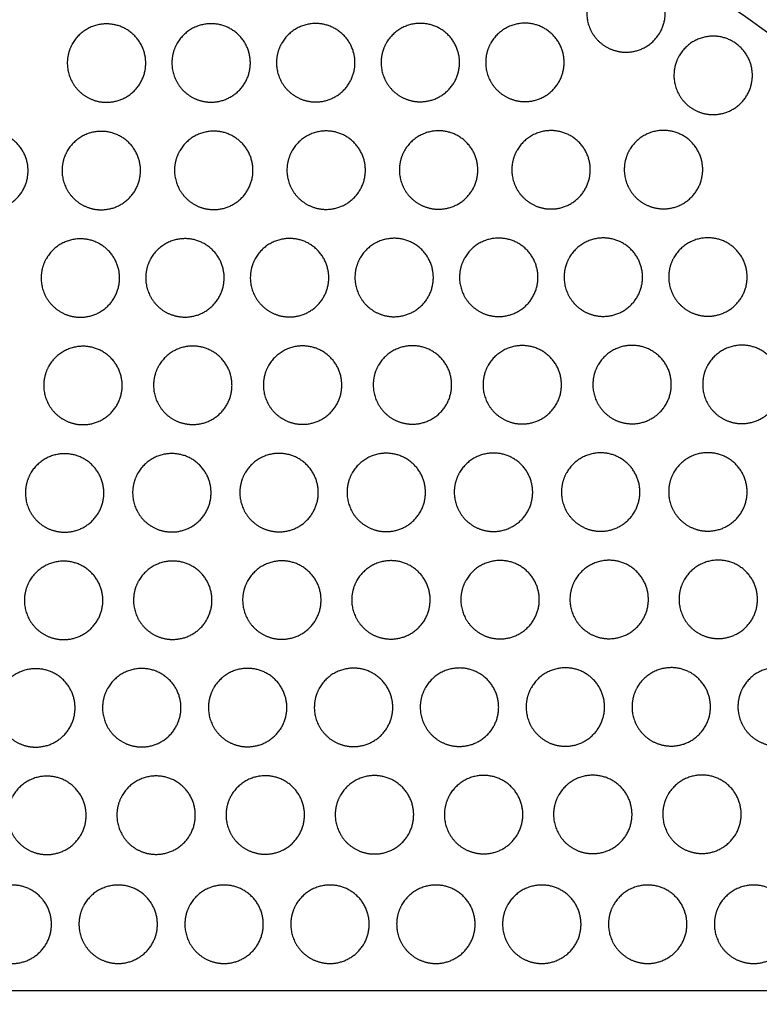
# Model space of a CAD drawing. Header units: millimetres. Extents: x -125 to 375, y 0 to 433.
# Tile 10 of 33: x -35 to 22, y 215 to 291. Entities that reach past the tile are written whole.
import ezdxf

# ---------------------------------------------------------------- set-up
doc = ezdxf.new("R2010")
doc.units = ezdxf.units.MM
doc.layers.add('Make2D$Visible$Curves', color=7, linetype='Continuous', true_color=0x000000)
doc.layers.add('Make2D$Visible$SceneSilhouetteCurves', color=7, linetype='Continuous', lineweight=50, true_color=0x000000)

msp = doc.modelspace()

# ---------------------------------------------------------------- linework, layer by layer
at = {"layer": 'Make2D$Visible$Curves', "color": 18, "true_color": 0x000000}
for points in [[(-125, 216.506), (-62.5, 324.76), (0, 433.013)], [(0, 0), (-62.5, 108.253), (-125, 216.506)]]:
    msp.add_open_spline(points, degree=2, dxfattribs=at)
at = {"layer": 'Make2D$Visible$Curves', "color": 18, "lineweight": -3, "true_color": 0x000000}
for points in [[(125, 216.506), (62.5, 324.76), (0, 433.013)], [(-125, 216.506), (-70.11, 266.727), (-15.22, 316.948)], [(-15.22, 316.948), (54.89, 266.727), (125, 216.506)], [(-125, 216.506), (-78.547, 180.9), (-32.095, 145.293)], [(125, 216.506), (0, 216.506), (-125, 216.506)], [(-32.095, 145.293), (46.453, 180.9), (125, 216.506)], [(125, 216.506), (62.5, 108.253), (0, 0)]]:
    msp.add_open_spline(points, degree=2, dxfattribs=at)
for points in [[(9.197, 292.823), (10.063, 294.323), (11.795, 294.323), (14.795, 294.323), (14.795, 291.323), (14.795, 288.323), (11.795, 288.323), (10.992, 288.323), (10.295, 288.725), (8.795, 289.591), (8.795, 291.323), (8.795, 292.127), (9.197, 292.823)], [(-30.534, 288.989), (-29.668, 290.489), (-27.936, 290.489), (-24.936, 290.489), (-24.936, 287.489), (-24.936, 284.489), (-27.936, 284.489), (-28.74, 284.489), (-29.436, 284.891), (-30.936, 285.757), (-30.936, 287.489), (-30.936, 288.293), (-30.534, 288.989)], [(-22.534, 289.002), (-21.668, 290.502), (-19.936, 290.502), (-16.936, 290.502), (-16.936, 287.502), (-16.936, 284.502), (-19.936, 284.502), (-20.74, 284.502), (-21.436, 284.904), (-22.936, 285.77), (-22.936, 287.502), (-22.936, 288.306), (-22.534, 289.002)], [(-14.534, 289.016), (-13.668, 290.516), (-11.936, 290.516), (-8.936, 290.516), (-8.936, 287.516), (-8.936, 284.516), (-11.936, 284.516), (-12.74, 284.516), (-13.436, 284.918), (-14.936, 285.784), (-14.936, 287.516), (-14.936, 288.319), (-14.534, 289.016)], [(-6.534, 289.029), (-5.668, 290.529), (-3.936, 290.529), (-0.936, 290.529), (-0.936, 287.529), (-0.936, 284.529), (-3.936, 284.529), (-4.74, 284.529), (-5.436, 284.931), (-6.936, 285.797), (-6.936, 287.529), (-6.936, 288.333), (-6.534, 289.029)], [(1.466, 289.042), (2.332, 290.542), (4.064, 290.542), (7.064, 290.542), (7.064, 287.542), (7.064, 284.542), (4.064, 284.542), (3.26, 284.542), (2.564, 284.944), (1.064, 285.81), (1.064, 287.542), (1.064, 288.346), (1.466, 289.042)], [(15.863, 288.048), (16.73, 289.548), (18.462, 289.548), (21.462, 289.548), (21.462, 286.548), (21.462, 283.548), (18.462, 283.548), (17.658, 283.548), (16.962, 283.95), (15.462, 284.816), (15.462, 286.548), (15.462, 287.352), (15.863, 288.048)], [(-39.535, 280.754), (-38.669, 282.254), (-36.937, 282.254), (-33.937, 282.254), (-33.937, 279.254), (-33.937, 276.254), (-36.937, 276.254), (-37.741, 276.254), (-38.437, 276.656), (-39.937, 277.522), (-39.937, 279.254), (-39.937, 280.058), (-39.535, 280.754)], [(-30.935, 280.768), (-30.069, 282.268), (-28.337, 282.268), (-25.337, 282.268), (-25.337, 279.268), (-25.337, 276.268), (-28.337, 276.268), (-29.141, 276.268), (-29.837, 276.67), (-31.337, 277.536), (-31.337, 279.268), (-31.337, 280.072), (-30.935, 280.768)], [(-22.335, 280.782), (-21.469, 282.282), (-19.737, 282.282), (-16.737, 282.282), (-16.737, 279.282), (-16.737, 276.282), (-19.737, 276.282), (-20.541, 276.282), (-21.237, 276.684), (-22.737, 277.55), (-22.737, 279.282), (-22.737, 280.086), (-22.335, 280.782)], [(-13.735, 280.797), (-12.869, 282.297), (-11.137, 282.297), (-8.137, 282.297), (-8.137, 279.297), (-8.137, 276.297), (-11.137, 276.297), (-11.941, 276.297), (-12.637, 276.698), (-14.137, 277.564), (-14.137, 279.297), (-14.137, 280.1), (-13.735, 280.797)], [(-5.135, 280.811), (-4.269, 282.311), (-2.537, 282.311), (0.463, 282.311), (0.463, 279.311), (0.463, 276.311), (-2.537, 276.311), (-3.341, 276.311), (-4.037, 276.713), (-5.537, 277.579), (-5.537, 279.311), (-5.537, 280.115), (-5.135, 280.811)], [(3.465, 280.825), (4.331, 282.325), (6.063, 282.325), (9.063, 282.325), (9.063, 279.325), (9.063, 276.325), (6.063, 276.325), (5.259, 276.325), (4.563, 276.727), (3.063, 277.593), (3.063, 279.325), (3.063, 280.129), (3.465, 280.825)], [(12.065, 280.839), (12.931, 282.339), (14.663, 282.339), (17.663, 282.339), (17.663, 279.339), (17.663, 276.339), (14.663, 276.339), (13.859, 276.339), (13.163, 276.741), (11.663, 277.607), (11.663, 279.339), (11.663, 280.143), (12.065, 280.839)], [(-32.536, 272.545), (-31.67, 274.045), (-29.938, 274.045), (-26.938, 274.045), (-26.938, 271.045), (-26.938, 268.045), (-29.938, 268.045), (-30.742, 268.045), (-31.438, 268.447), (-32.938, 269.313), (-32.938, 271.045), (-32.938, 271.849), (-32.536, 272.545)], [(-24.536, 272.558), (-23.67, 274.058), (-21.938, 274.058), (-18.938, 274.058), (-18.938, 271.058), (-18.938, 268.058), (-21.938, 268.058), (-22.742, 268.058), (-23.438, 268.46), (-24.938, 269.326), (-24.938, 271.058), (-24.938, 271.862), (-24.536, 272.558)], [(-16.536, 272.571), (-15.67, 274.071), (-13.938, 274.071), (-10.938, 274.071), (-10.938, 271.071), (-10.938, 268.071), (-13.938, 268.071), (-14.742, 268.071), (-15.438, 268.473), (-16.938, 269.339), (-16.938, 271.071), (-16.938, 271.875), (-16.536, 272.571)], [(-8.536, 272.585), (-7.67, 274.085), (-5.938, 274.085), (-2.938, 274.085), (-2.938, 271.085), (-2.938, 268.085), (-5.938, 268.085), (-6.742, 268.085), (-7.438, 268.487), (-8.938, 269.353), (-8.938, 271.085), (-8.938, 271.889), (-8.536, 272.585)], [(-0.536, 272.598), (0.33, 274.098), (2.062, 274.098), (5.062, 274.098), (5.062, 271.098), (5.062, 268.098), (2.062, 268.098), (1.258, 268.098), (0.562, 268.5), (-0.938, 269.366), (-0.938, 271.098), (-0.938, 271.902), (-0.536, 272.598)], [(7.464, 272.611), (8.33, 274.111), (10.062, 274.111), (13.062, 274.111), (13.062, 271.111), (13.062, 268.111), (10.062, 268.111), (9.258, 268.111), (8.562, 268.513), (7.062, 269.379), (7.062, 271.111), (7.062, 271.915), (7.464, 272.611)], [(15.464, 272.624), (16.33, 274.124), (18.062, 274.124), (21.062, 274.124), (21.062, 271.124), (21.062, 268.124), (18.062, 268.124), (17.258, 268.124), (16.562, 268.526), (15.062, 269.392), (15.062, 271.124), (15.062, 271.928), (15.464, 272.624)], [(18.062, 264.408), (18.928, 265.908), (20.661, 265.908), (23.661, 265.908), (23.661, 262.908), (23.661, 259.908), (20.661, 259.908), (19.857, 259.908), (19.161, 260.31), (17.661, 261.176), (17.661, 262.908), (17.661, 263.712), (18.062, 264.408)], [(-32.337, 264.325), (-31.471, 265.825), (-29.739, 265.825), (-26.739, 265.825), (-26.739, 262.825), (-26.739, 259.825), (-29.739, 259.825), (-30.543, 259.825), (-31.239, 260.227), (-32.739, 261.093), (-32.739, 262.825), (-32.739, 263.629), (-32.337, 264.325)], [(-23.937, 264.339), (-23.071, 265.839), (-21.339, 265.839), (-18.339, 265.839), (-18.339, 262.839), (-18.339, 259.839), (-21.339, 259.839), (-22.143, 259.839), (-22.839, 260.241), (-24.339, 261.107), (-24.339, 262.839), (-24.339, 263.643), (-23.937, 264.339)], [(-15.537, 264.353), (-14.671, 265.853), (-12.939, 265.853), (-9.939, 265.853), (-9.939, 262.853), (-9.939, 259.853), (-12.939, 259.853), (-13.743, 259.853), (-14.439, 260.255), (-15.939, 261.121), (-15.939, 262.853), (-15.939, 263.657), (-15.537, 264.353)], [(-7.138, 264.367), (-6.271, 265.867), (-4.539, 265.867), (-1.539, 265.867), (-1.539, 262.867), (-1.539, 259.867), (-4.539, 259.867), (-5.343, 259.867), (-6.039, 260.269), (-7.539, 261.135), (-7.539, 262.867), (-7.539, 263.67), (-7.138, 264.367)], [(1.262, 264.38), (2.129, 265.88), (3.861, 265.88), (6.861, 265.88), (6.861, 262.88), (6.861, 259.88), (3.861, 259.88), (3.057, 259.88), (2.361, 260.282), (0.861, 261.148), (0.861, 262.88), (0.861, 263.684), (1.262, 264.38)], [(9.662, 264.394), (10.528, 265.894), (12.261, 265.894), (15.261, 265.894), (15.261, 262.894), (15.261, 259.894), (12.261, 259.894), (11.457, 259.894), (10.761, 260.296), (9.261, 261.162), (9.261, 262.894), (9.261, 263.698), (9.662, 264.394)], [(-17.339, 256.129), (-16.473, 257.629), (-14.74, 257.629), (-11.74, 257.629), (-11.74, 254.629), (-11.74, 251.629), (-14.74, 251.629), (-15.544, 251.629), (-16.24, 252.031), (-17.74, 252.897), (-17.74, 254.629), (-17.74, 255.433), (-17.339, 256.129)], [(-9.139, 256.143), (-8.273, 257.643), (-6.54, 257.643), (-3.54, 257.643), (-3.54, 254.643), (-3.54, 251.643), (-6.54, 251.643), (-7.344, 251.643), (-8.04, 252.045), (-9.54, 252.911), (-9.54, 254.643), (-9.54, 255.447), (-9.139, 256.143)], [(-0.939, 256.156), (-0.073, 257.656), (1.659, 257.656), (4.659, 257.656), (4.659, 254.656), (4.659, 251.656), (1.659, 251.656), (0.856, 251.656), (0.159, 252.058), (-1.341, 252.924), (-1.341, 254.656), (-1.341, 255.46), (-0.939, 256.156)], [(7.261, 256.17), (8.127, 257.67), (9.859, 257.67), (12.859, 257.67), (12.859, 254.67), (12.859, 251.67), (9.859, 251.67), (9.056, 251.67), (8.359, 252.072), (6.859, 252.938), (6.859, 254.67), (6.859, 255.474), (7.261, 256.17)], [(15.461, 256.184), (16.327, 257.684), (18.059, 257.684), (21.059, 257.684), (21.059, 254.684), (21.059, 251.684), (18.059, 251.684), (17.256, 251.684), (16.559, 252.085), (15.059, 252.952), (15.059, 254.684), (15.059, 255.487), (15.461, 256.184)], [(-33.739, 256.102), (-32.873, 257.602), (-31.14, 257.602), (-28.14, 257.602), (-28.14, 254.602), (-28.14, 251.602), (-31.14, 251.602), (-31.944, 251.602), (-32.64, 252.004), (-34.14, 252.87), (-34.14, 254.602), (-34.14, 255.406), (-33.739, 256.102)], [(-25.539, 256.116), (-24.673, 257.616), (-22.94, 257.616), (-19.94, 257.616), (-19.94, 254.616), (-19.94, 251.616), (-22.94, 251.616), (-23.744, 251.616), (-24.44, 252.018), (-25.94, 252.884), (-25.94, 254.616), (-25.94, 255.42), (-25.539, 256.116)], [(-33.815, 247.882), (-32.949, 249.382), (-31.217, 249.382), (-28.217, 249.382), (-28.217, 246.382), (-28.217, 243.382), (-31.217, 243.382), (-32.02, 243.382), (-32.717, 243.783), (-34.217, 244.649), (-34.217, 246.382), (-34.217, 247.185), (-33.815, 247.882)], [(-25.47, 247.895), (-24.604, 249.395), (-22.872, 249.395), (-19.872, 249.395), (-19.872, 246.395), (-19.872, 243.395), (-22.872, 243.395), (-23.675, 243.395), (-24.372, 243.797), (-25.872, 244.663), (-25.872, 246.395), (-25.872, 247.199), (-25.47, 247.895)], [(-17.125, 247.909), (-16.259, 249.409), (-14.527, 249.409), (-11.527, 249.409), (-11.527, 246.409), (-11.527, 243.409), (-14.527, 243.409), (-15.33, 243.409), (-16.027, 243.811), (-17.527, 244.677), (-17.527, 246.409), (-17.527, 247.213), (-17.125, 247.909)], [(-8.78, 247.923), (-7.914, 249.423), (-6.182, 249.423), (-3.182, 249.423), (-3.182, 246.423), (-3.182, 243.423), (-6.182, 243.423), (-6.985, 243.423), (-7.682, 243.825), (-9.182, 244.691), (-9.182, 246.423), (-9.182, 247.227), (-8.78, 247.923)], [(-0.435, 247.937), (0.431, 249.437), (2.163, 249.437), (5.163, 249.437), (5.163, 246.437), (5.163, 243.437), (2.163, 243.437), (1.36, 243.437), (0.663, 243.839), (-0.837, 244.705), (-0.837, 246.437), (-0.837, 247.241), (-0.435, 247.937)], [(7.91, 247.951), (8.776, 249.451), (10.508, 249.451), (13.508, 249.451), (13.508, 246.451), (13.508, 243.451), (10.508, 243.451), (9.705, 243.451), (9.008, 243.853), (7.508, 244.719), (7.508, 246.451), (7.508, 247.254), (7.91, 247.951)], [(16.255, 247.964), (17.121, 249.464), (18.853, 249.464), (21.853, 249.464), (21.853, 246.464), (21.853, 243.464), (18.853, 243.464), (18.05, 243.464), (17.353, 243.866), (15.853, 244.732), (15.853, 246.464), (15.853, 247.268), (16.255, 247.964)], [(-35.941, 239.658), (-35.075, 241.158), (-33.343, 241.158), (-30.343, 241.158), (-30.343, 238.158), (-30.343, 235.158), (-33.343, 235.158), (-34.146, 235.158), (-34.843, 235.559), (-36.343, 236.426), (-36.343, 238.158), (-36.343, 238.961), (-35.941, 239.658)], [(-27.841, 239.671), (-26.975, 241.171), (-25.243, 241.171), (-22.243, 241.171), (-22.243, 238.171), (-22.243, 235.171), (-25.243, 235.171), (-26.046, 235.171), (-26.743, 235.573), (-28.243, 236.439), (-28.243, 238.171), (-28.243, 238.975), (-27.841, 239.671)], [(-19.741, 239.684), (-18.875, 241.184), (-17.143, 241.184), (-14.143, 241.184), (-14.143, 238.184), (-14.143, 235.184), (-17.143, 235.184), (-17.946, 235.184), (-18.643, 235.586), (-20.143, 236.452), (-20.143, 238.184), (-20.143, 238.988), (-19.741, 239.684)], [(-11.641, 239.698), (-10.775, 241.198), (-9.043, 241.198), (-6.043, 241.198), (-6.043, 238.198), (-6.043, 235.198), (-9.043, 235.198), (-9.846, 235.198), (-10.543, 235.6), (-12.043, 236.466), (-12.043, 238.198), (-12.043, 239.002), (-11.641, 239.698)], [(-3.541, 239.711), (-2.675, 241.211), (-0.943, 241.211), (2.057, 241.211), (2.057, 238.211), (2.057, 235.211), (-0.943, 235.211), (-1.746, 235.211), (-2.443, 235.613), (-3.943, 236.479), (-3.943, 238.211), (-3.943, 239.015), (-3.541, 239.711)], [(4.559, 239.725), (5.425, 241.225), (7.157, 241.225), (10.157, 241.225), (10.157, 238.225), (10.157, 235.225), (7.157, 235.225), (6.353, 235.225), (5.657, 235.627), (4.157, 236.493), (4.157, 238.225), (4.157, 239.028), (4.559, 239.725)], [(12.659, 239.738), (13.525, 241.238), (15.257, 241.238), (18.257, 241.238), (18.257, 238.238), (18.257, 235.238), (15.257, 235.238), (14.453, 235.238), (13.757, 235.64), (12.257, 236.506), (12.257, 238.238), (12.257, 239.042), (12.659, 239.738)], [(20.759, 239.751), (21.625, 241.251), (23.357, 241.251), (26.357, 241.251), (26.357, 238.251), (26.357, 235.251), (23.357, 235.251), (22.553, 235.251), (21.857, 235.653), (20.357, 236.519), (20.357, 238.251), (20.357, 239.055), (20.759, 239.751)], [(-35.092, 231.439), (-34.226, 232.939), (-32.494, 232.939), (-29.494, 232.939), (-29.494, 229.939), (-29.494, 226.939), (-32.494, 226.939), (-33.298, 226.939), (-33.994, 227.34), (-35.494, 228.206), (-35.494, 229.939), (-35.494, 230.742), (-35.092, 231.439)], [(-26.742, 231.452), (-25.876, 232.952), (-24.144, 232.952), (-21.144, 232.952), (-21.144, 229.952), (-21.144, 226.952), (-24.144, 226.952), (-24.948, 226.952), (-25.644, 227.354), (-27.144, 228.22), (-27.144, 229.952), (-27.144, 230.756), (-26.742, 231.452)], [(-18.392, 231.466), (-17.526, 232.966), (-15.794, 232.966), (-12.794, 232.966), (-12.794, 229.966), (-12.794, 226.966), (-15.794, 226.966), (-16.598, 226.966), (-17.294, 227.368), (-18.794, 228.234), (-18.794, 229.966), (-18.794, 230.77), (-18.392, 231.466)], [(-10.042, 231.48), (-9.176, 232.98), (-7.444, 232.98), (-4.444, 232.98), (-4.444, 229.98), (-4.444, 226.98), (-7.444, 226.98), (-8.248, 226.98), (-8.944, 227.382), (-10.444, 228.248), (-10.444, 229.98), (-10.444, 230.784), (-10.042, 231.48)], [(-1.692, 231.494), (-0.826, 232.994), (0.906, 232.994), (3.906, 232.994), (3.906, 229.994), (3.906, 226.994), (0.906, 226.994), (0.102, 226.994), (-0.594, 227.396), (-2.094, 228.262), (-2.094, 229.994), (-2.094, 230.798), (-1.692, 231.494)], [(6.658, 231.508), (7.524, 233.008), (9.256, 233.008), (12.256, 233.008), (12.256, 230.008), (12.256, 227.008), (9.256, 227.008), (8.452, 227.008), (7.756, 227.41), (6.256, 228.276), (6.256, 230.008), (6.256, 230.812), (6.658, 231.508)], [(15.008, 231.522), (15.874, 233.022), (17.606, 233.022), (20.606, 233.022), (20.606, 230.022), (20.606, 227.022), (17.606, 227.022), (16.802, 227.022), (16.106, 227.423), (14.606, 228.289), (14.606, 230.022), (14.606, 230.825), (15.008, 231.522)], [(-37.743, 223.106), (-36.877, 224.606), (-35.145, 224.606), (-32.145, 224.606), (-32.145, 221.606), (-32.145, 218.606), (-35.145, 218.606), (-35.948, 218.606), (-36.645, 219.008), (-38.145, 219.874), (-38.145, 221.606), (-38.145, 222.41), (-37.743, 223.106)], [(-29.643, 223.106), (-28.777, 224.606), (-27.045, 224.606), (-24.045, 224.606), (-24.045, 221.606), (-24.045, 218.606), (-27.045, 218.606), (-27.848, 218.606), (-28.545, 219.008), (-30.045, 219.874), (-30.045, 221.606), (-30.045, 222.41), (-29.643, 223.106)], [(-21.543, 223.106), (-20.677, 224.606), (-18.945, 224.606), (-15.945, 224.606), (-15.945, 221.606), (-15.945, 218.606), (-18.945, 218.606), (-19.748, 218.606), (-20.445, 219.008), (-21.945, 219.874), (-21.945, 221.606), (-21.945, 222.41), (-21.543, 223.106)], [(-13.443, 223.106), (-12.577, 224.606), (-10.845, 224.606), (-7.845, 224.606), (-7.845, 221.606), (-7.845, 218.606), (-10.845, 218.606), (-11.648, 218.606), (-12.345, 219.008), (-13.845, 219.874), (-13.845, 221.606), (-13.845, 222.41), (-13.443, 223.106)], [(-5.343, 223.106), (-4.477, 224.606), (-2.745, 224.606), (0.255, 224.606), (0.255, 221.606), (0.255, 218.606), (-2.745, 218.606), (-3.548, 218.606), (-4.245, 219.008), (-5.745, 219.874), (-5.745, 221.606), (-5.745, 222.41), (-5.343, 223.106)], [(2.757, 223.106), (3.623, 224.606), (5.355, 224.606), (8.355, 224.606), (8.355, 221.606), (8.355, 218.606), (5.355, 218.606), (4.552, 218.606), (3.855, 219.008), (2.355, 219.874), (2.355, 221.606), (2.355, 222.41), (2.757, 223.106)], [(10.857, 223.106), (11.723, 224.606), (13.455, 224.606), (16.455, 224.606), (16.455, 221.606), (16.455, 218.606), (13.455, 218.606), (12.652, 218.606), (11.955, 219.008), (10.455, 219.874), (10.455, 221.606), (10.455, 222.41), (10.857, 223.106)], [(18.957, 223.106), (19.823, 224.606), (21.555, 224.606), (24.555, 224.606), (24.555, 221.606), (24.555, 218.606), (21.555, 218.606), (20.752, 218.606), (20.055, 219.008), (18.555, 219.874), (18.555, 221.606), (18.555, 222.41), (18.957, 223.106)]]:
    msp.add_rational_spline(points, [0.868347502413, 0.807007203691, 1, 0.707106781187, 1, 0.707106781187, 1, 0.900099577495, 0.868347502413, 0.807007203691, 1, 0.900099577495, 0.868347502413], degree=2, knots=[5.529659, 5.529659, 5.529659, 9.49499, 9.49499, 15.512927, 15.512927, 21.530864, 21.530864, 23.139763, 23.139763, 26.616816, 26.616816, 28.669422, 28.669422, 28.669422], dxfattribs=at)
at = {"layer": 'Make2D$Visible$SceneSilhouetteCurves', "color": 18, "true_color": 0x000000}
for points in [[(-125, 216.506), (-62.5, 324.76), (0, 433.013)], [(0, 0), (-62.5, 108.253), (-125, 216.506)]]:
    msp.add_open_spline(points, degree=2, dxfattribs=at)

doc.saveas('drawing.dxf')
